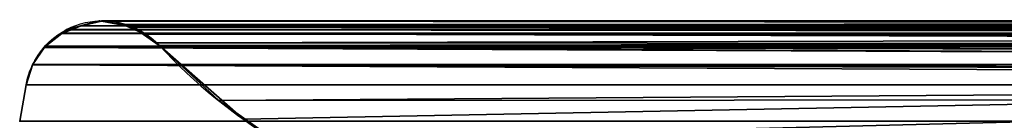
# Model space of a CAD drawing. Header units: millimetres. Extents: x -322 to 8072, y -96 to 57.
# Tile 63 of 256: x 1256.82 to 1315.79, y 1.47 to 7.48. Entities that reach past the tile are written whole.
import ezdxf

# ---------------------------------------------------------------- set-up
doc = ezdxf.new("R2010")
doc.units = ezdxf.units.MM
doc.layers.add('151', color=7, linetype='Continuous', true_color=0xffffff)

# ---------------------------------------------------------------- blocks, each defined once
blk = doc.blocks.new('UG_SURFACE_012')
at = {"layer": '151', "color": 252, "linetype": 'Continuous', "lineweight": 35}
for points in [[(1259.338, 6.662, 1898.662), (1259.354, 6.674, 1898.646), (1260.482, 7.115, 447.482)], [(1260.482, 7.115, 447.482), (1260.478, 7.114, 447.478), (1259.338, 6.662, 1898.662)], [(1259.338, 6.662, 1898.662), (1260.478, 7.114, 447.478), (1259.604, 6.879, 446.604)], [(1260.482, 7.115, 447.482), (1259.354, 6.674, 1898.646), (1259.662, 6.909, 1898.338)], [(1500, 7.05, 446.963), (1259.604, 6.879, 446.604), (1260.478, 7.114, 447.478)], [(1259.662, 6.909, 1898.338), (1260.482, 7.107, 1897.518), (1260.482, 7.115, 447.482)], [(1740.647, 6.679, 1898.647), (1260.482, 7.107, 1897.518), (1259.662, 6.909, 1898.338)], [(1260.478, 7.114, 447.478), (1500, 7.154, 447.481), (1500, 7.05, 446.963)], [(1500, 7.154, 447.481), (1260.478, 7.114, 447.478), (1260.482, 7.115, 447.482)], [(1500, 7.16, 447.51), (1260.482, 7.115, 447.482), (1261.606, 7.417, 448.606)], [(1261.606, 7.417, 448.606), (1260.482, 7.107, 1897.518), (1260.505, 7.113, 1897.495)], [(1261.606, 7.417, 448.606), (1260.482, 7.115, 447.482), (1260.482, 7.107, 1897.518)], [(1260.482, 7.115, 447.482), (1500, 7.16, 447.51), (1500, 7.154, 447.481)], [(1260.505, 7.113, 1897.495), (1260.482, 7.107, 1897.518), (1740.396, 6.879, 1898.396)], [(1260.482, 7.107, 1897.518), (1740.645, 6.681, 1898.645), (1740.396, 6.879, 1898.396)], [(1260.482, 7.107, 1897.518), (1740.647, 6.679, 1898.647), (1740.645, 6.681, 1898.645)], [(1260.505, 7.113, 1897.495), (1261.709, 7.397, 448.709), (1261.606, 7.417, 448.606)], [(1261.713, 7.404, 1896.287), (1260.505, 7.113, 1897.495), (1739.494, 7.103, 1897.494)], [(1260.505, 7.113, 1897.495), (1261.713, 7.404, 1896.287), (1261.709, 7.397, 448.709)], [(1740.396, 6.879, 1898.396), (1739.494, 7.103, 1897.494), (1260.505, 7.113, 1897.495)], [(1261.606, 7.417, 448.606), (1261.709, 7.397, 448.709), (1500, 7.16, 447.51)], [(1261.709, 7.397, 448.709), (1261.713, 7.404, 1896.287), (1261.751, 7.413, 1896.249)], [(1261.751, 7.413, 1896.249), (1263, 7.151, 450), (1261.709, 7.397, 448.709)], [(1261.709, 7.397, 448.709), (1261.709, 7.397, 448.709), (1261.713, 7.404, 1896.287)], [(1261.709, 7.397, 448.709), (1261.709, 7.397, 448.709), (1500, 7.402, 448.715), (1500, 7.16, 447.51)], [(1500, 7.402, 448.715), (1261.709, 7.397, 448.709), (1263, 7.151, 450)], [(1261.751, 7.413, 1896.249), (1261.713, 7.404, 1896.287), (1739.488, 7.105, 1897.488)], [(1261.713, 7.404, 1896.287), (1739.494, 7.103, 1897.494), (1739.488, 7.105, 1897.488)], [(1261.781, 7.42, 1896.219), (1261.751, 7.413, 1896.249), (1738.249, 7.413, 1896.249)], [(1261.751, 7.413, 1896.249), (1261.781, 7.42, 1896.219), (1263, 7.151, 450)], [(1739.488, 7.105, 1897.488), (1738.249, 7.413, 1896.249), (1261.751, 7.413, 1896.249)], [(1263.004, 7.187, 1894.996), (1261.781, 7.42, 1896.219), (1738.249, 7.413, 1896.249)], [(1261.781, 7.42, 1896.219), (1263.004, 7.187, 1894.996), (1263, 7.151, 450)], [(1500, 7.42, 448.804), (1263, 7.151, 450), (1263.002, 7.151, 450.002)], [(1500, 7.42, 448.804), (1500, 7.41, 448.752), (1263, 7.151, 450)], [(1500, 7.41, 448.752), (1500, 7.402, 448.715), (1263, 7.151, 450)], [(1263.002, 7.151, 450.002), (1263, 7.151, 450), (1263.004, 7.187, 1894.996)], [(1263.002, 7.151, 450.002), (1500, 7.17, 449.992), (1500, 7.42, 448.804)], [(1263.004, 7.187, 1894.996), (1263.654, 7.026, 450.654), (1263.002, 7.151, 450.002)], [(1500, 7.16, 450.039), (1500, 7.17, 449.992), (1263.002, 7.151, 450.002)], [(1500, 7.16, 450.039), (1263.002, 7.151, 450.002), (1263.654, 7.026, 450.654)], [(1263.004, 7.187, 1894.996), (1738.249, 7.413, 1896.249), (1738.249, 7.413, 1896.249)], [(1738.249, 7.413, 1896.249), (1263.051, 7.177, 1894.949), (1263.004, 7.187, 1894.996)], [(1263.654, 7.026, 450.654), (1263.004, 7.187, 1894.996), (1263.051, 7.177, 1894.949)], [(1738.249, 7.413, 1896.249), (1738.219, 7.42, 1896.219), (1263.051, 7.177, 1894.949)], [(1738.219, 7.42, 1896.219), (1736.953, 7.154, 1894.953), (1736.951, 7.154, 1894.951), (1263.051, 7.177, 1894.949)], [(1263.496, 7.092, 1894.504), (1263.051, 7.177, 1894.949), (1736.951, 7.154, 1894.951)], [(1263.051, 7.177, 1894.949), (1264.188, 6.666, 451.188), (1263.654, 7.026, 450.654)], [(1263.051, 7.177, 1894.949), (1263.496, 7.092, 1894.504), (1264.188, 6.666, 451.188)], [(1264.175, 6.63, 1893.825), (1263.496, 7.092, 1894.504), (1736.951, 7.154, 1894.951)], [(1263.496, 7.092, 1894.504), (1264.175, 6.63, 1893.825), (1264.188, 6.666, 451.188)], [(1263.654, 7.026, 450.654), (1500, 7.033, 450.638), (1500, 7.16, 450.039)], [(1264.175, 6.63, 1893.825), (1736.951, 7.154, 1894.951), (1736.346, 7.026, 1894.346)], [(1258.32, 5.864, 1899.68), (1258.329, 5.877, 1899.671), (1259.337, 6.666, 446.337)], [(1259.337, 6.666, 446.337), (1259.334, 6.664, 446.334), (1258.32, 5.864, 1899.68)], [(1500, 5.97, 445.407), (1258.32, 5.859, 445.32), (1259.334, 6.664, 446.334)], [(1259.334, 6.664, 446.334), (1258.32, 5.859, 445.32), (1258.32, 5.864, 1899.68)], [(1259.337, 6.666, 446.337), (1258.329, 5.877, 1899.671), (1258.349, 5.908, 1899.651)], [(1258.349, 5.908, 1899.651), (1259.338, 6.662, 1898.662), (1259.337, 6.666, 446.337)], [(1741.669, 5.867, 1899.669), (1259.338, 6.662, 1898.662), (1258.349, 5.908, 1899.651)], [(1500, 6.638, 446.37), (1259.334, 6.664, 446.334), (1259.337, 6.666, 446.337)], [(1259.334, 6.664, 446.334), (1500, 6.638, 446.37), (1500, 5.97, 445.407)], [(1500, 6.651, 446.389), (1259.337, 6.666, 446.337), (1259.604, 6.879, 446.604)], [(1259.604, 6.879, 446.604), (1259.337, 6.666, 446.337), (1259.338, 6.662, 1898.662)], [(1259.337, 6.666, 446.337), (1500, 6.651, 446.389), (1500, 6.638, 446.37)], [(1259.354, 6.674, 1898.646), (1259.338, 6.662, 1898.662), (1741.669, 5.867, 1899.669)], [(1259.662, 6.909, 1898.338), (1259.354, 6.674, 1898.646), (1740.647, 6.679, 1898.647)], [(1741.668, 5.868, 1899.668), (1740.647, 6.679, 1898.647), (1259.354, 6.674, 1898.646)], [(1741.669, 5.867, 1899.669), (1741.668, 5.868, 1899.668), (1259.354, 6.674, 1898.646)], [(1259.604, 6.879, 446.604), (1500, 7.05, 446.963), (1500, 6.651, 446.389)], [(1263.654, 7.026, 450.654), (1500, 6.663, 451.161), (1500, 7.033, 450.638)], [(1500, 6.663, 451.161), (1263.654, 7.026, 450.654), (1264.188, 6.666, 451.188)], [(1736.346, 7.026, 1894.346), (1264.228, 6.593, 1893.772), (1264.175, 6.63, 1893.825)], [(1264.193, 6.663, 451.193), (1264.188, 6.666, 451.188), (1264.175, 6.63, 1893.825)], [(1264.175, 6.63, 1893.825), (1265.024, 6.102, 452.024), (1264.193, 6.663, 451.193)], [(1265.024, 6.102, 452.024), (1264.175, 6.63, 1893.825), (1264.228, 6.593, 1893.772)], [(1264.188, 6.666, 451.188), (1264.193, 6.663, 451.193), (1500, 6.663, 451.161)], [(1500, 6.631, 451.206), (1264.193, 6.663, 451.193), (1265.024, 6.102, 452.024)], [(1500, 6.631, 451.206), (1500, 6.663, 451.161), (1264.193, 6.663, 451.193)], [(1736.346, 7.026, 1894.346), (1735.774, 6.619, 1893.774), (1735.768, 6.615, 1893.768), (1264.228, 6.593, 1893.772)], [(1265.179, 5.945, 1892.821), (1264.228, 6.593, 1893.772), (1735.768, 6.615, 1893.768)], [(1264.228, 6.593, 1893.772), (1265.187, 5.936, 452.187), (1265.024, 6.102, 452.024)], [(1264.228, 6.593, 1893.772), (1265.179, 5.945, 1892.821), (1265.187, 5.936, 452.187)], [(1265.024, 6.102, 452.024), (1500, 5.936, 452.187), (1500, 6.631, 451.206)], [(1265.179, 5.945, 1892.821), (1735.768, 6.615, 1893.768), (1734.813, 5.936, 1892.813)], [(1258.32, 5.859, 445.32), (1500, 5.97, 445.407), (1500, 5.87, 445.345)], [(1258.349, 5.908, 1899.651), (1258.329, 5.877, 1899.671), (1741.669, 5.867, 1899.669)], [(1265.024, 6.102, 452.024), (1265.187, 5.936, 452.187), (1500, 5.936, 452.187)], [(1734.813, 5.936, 1892.813), (1265.187, 5.936, 1892.813), (1265.179, 5.945, 1892.821)], [(1265.179, 5.945, 1892.821), (1265.187, 5.936, 1892.813), (1265.187, 5.936, 452.187)], [(1268.737, 2.641, 1889.263), (1265.187, 5.936, 1892.813), (1734.813, 5.936, 1892.813)], [(1500, 5.936, 452.187), (1265.187, 5.936, 452.187), (1270.219, 1.525, 457.219)], [(1270.219, 1.525, 457.219), (1265.187, 5.936, 1892.813), (1268.737, 2.641, 1889.263)], [(1270.219, 1.525, 457.219), (1265.187, 5.936, 452.187), (1265.187, 5.936, 1892.813)], [(1268.737, 2.641, 1889.263), (1734.813, 5.936, 1892.813), (1731.65, 2.955, 1889.65)], [(1500, 5.936, 452.187), (1270.219, 1.525, 457.219), (1272.144, 0.256, 459.144)], [(1272.144, 0.256, 459.144), (1500, 0.256, 459.144), (1500, 5.936, 452.187)], [(1257.589, 4.78, 1900.411), (1257.593, 4.786, 1900.407), (1258.32, 5.859, 445.32)], [(1258.32, 5.859, 445.32), (1258.319, 5.858, 445.319), (1257.589, 4.78, 1900.411)], [(1257.589, 4.78, 1900.411), (1258.319, 5.858, 445.319), (1258.271, 5.819, 445.271)], [(1257.589, 4.78, 1900.411), (1258.271, 5.819, 445.271), (1257.611, 4.827, 444.611)], [(1258.32, 5.864, 1899.68), (1257.593, 4.786, 1900.407), (1742.403, 4.784, 1900.403)], [(1257.593, 4.786, 1900.407), (1258.32, 5.864, 1899.68), (1258.32, 5.859, 445.32)], [(1257.611, 4.827, 444.611), (1258.271, 5.819, 445.271), (1500, 4.751, 444.652)], [(1500, 4.751, 444.652), (1258.271, 5.819, 445.271), (1258.319, 5.858, 445.319)], [(1500, 5.87, 445.345), (1258.319, 5.858, 445.319), (1258.32, 5.859, 445.32)], [(1500, 5.87, 445.345), (1500, 5.857, 445.337), (1258.319, 5.858, 445.319)], [(1258.319, 5.858, 445.319), (1500, 5.857, 445.337), (1500, 4.751, 444.652)], [(1258.329, 5.877, 1899.671), (1258.32, 5.864, 1899.68), (1742.403, 4.784, 1900.403)], [(1258.329, 5.877, 1899.671), (1742.403, 4.785, 1900.403), (1742.389, 4.827, 1900.389)], [(1742.389, 4.827, 1900.389), (1741.729, 5.819, 1899.729), (1258.329, 5.877, 1899.671)], [(1742.403, 4.784, 1900.403), (1742.403, 4.785, 1900.403), (1258.329, 5.877, 1899.671)], [(1741.729, 5.819, 1899.729), (1741.669, 5.867, 1899.669), (1258.329, 5.877, 1899.671)], [(1257.587, 4.777, 1900.413), (1257.203, 3.582, 1900.797), (1742.797, 3.582, 1900.797)], [(1257.595, 4.776, 444.595), (1257.203, 3.582, 1900.797), (1257.587, 4.777, 1900.413)], [(1500, 3.582, 444.203), (1257.203, 3.582, 444.203), (1257.595, 4.776, 444.595)], [(1257.595, 4.776, 444.595), (1257.203, 3.582, 444.203), (1257.203, 3.582, 1900.797)], [(1742.797, 3.582, 1900.797), (1257.589, 4.78, 1900.411), (1257.587, 4.777, 1900.413)], [(1257.595, 4.776, 444.595), (1257.587, 4.777, 1900.413), (1257.589, 4.78, 1900.411)], [(1257.611, 4.827, 444.611), (1257.595, 4.777, 444.595), (1257.589, 4.78, 1900.411)], [(1257.593, 4.786, 1900.407), (1257.589, 4.78, 1900.411), (1742.797, 3.582, 1900.797)], [(1257.589, 4.78, 1900.411), (1257.595, 4.777, 444.595), (1257.595, 4.776, 444.595)], [(1742.797, 3.582, 1900.797), (1742.403, 4.784, 1900.403), (1257.593, 4.786, 1900.407)], [(1500, 4.751, 444.652), (1257.595, 4.777, 444.595), (1257.611, 4.827, 444.611)], [(1500, 4.744, 444.648), (1257.595, 4.776, 444.595), (1257.595, 4.777, 444.595)], [(1257.595, 4.777, 444.595), (1500, 4.751, 444.652), (1500, 4.744, 444.648)], [(1257.595, 4.776, 444.595), (1500, 4.744, 444.648), (1500, 4.37, 444.415)], [(1257.595, 4.776, 444.595), (1500, 4.37, 444.415), (1500, 3.582, 444.203)], [(1257.203, 3.582, 1900.797), (1256.818, 1.409, 1901.182), (1743.182, 1.409, 1901.182), (1742.797, 3.582, 1900.797)], [(1257.203, 3.582, 444.203), (1256.818, 1.409, 443.818), (1256.818, 1.409, 1901.182), (1257.203, 3.582, 1900.797)], [(1500, 1.409, 443.818), (1256.818, 1.409, 443.818), (1257.203, 3.582, 444.203), (1500, 3.582, 444.203)], [(1272.144, 0.256, 1885.856), (1268.737, 2.641, 1889.263), (1731.65, 2.955, 1889.65)], [(1731.65, 2.955, 1889.65), (1727.856, 0.256, 1885.856), (1272.144, 0.256, 1885.856)], [(1268.737, 2.641, 1889.263), (1272.144, 0.256, 1885.856), (1272.144, 0.256, 459.144)], [(1272.144, 0.256, 459.144), (1270.219, 1.525, 457.219), (1268.737, 2.641, 1889.263)]]:
    blk.add_3dface(points, dxfattribs=at)

msp = doc.modelspace()

# ---------------------------------------------------------------- linework, layer by layer
at = {"layer": '151', "color": 253, "linetype": 'Continuous', "lineweight": -3}
for p, q in [((1257.203, 3.582, 444.203), (1256.818, 1.409, 443.818)), ((1257.203, 3.582, 1900.797), (1256.818, 1.409, 1901.182))]:
    msp.add_line(p, q, dxfattribs=at)
for points in [[(1257.203, 3.582, 444.203), (1257.395, 4.664, 444.395), (1257.945, 5.544, 444.945), (1259.237, 6.762, 446.237), (1259.989, 7.132, 446.989), (1261.514, 7.478, 448.514), (1262.305, 7.457, 449.305), (1263.821, 7.022, 450.821), (1264.564, 6.606, 451.564), (1265.187, 5.936, 452.187)], [(1257.203, 3.582, 1900.797), (1257.395, 4.664, 1900.605), (1257.944, 5.543, 1900.056), (1259.239, 6.764, 1898.761), (1259.993, 7.133, 1898.007), (1261.516, 7.478, 1896.484), (1262.308, 7.458, 1895.692), (1263.831, 7.019, 1894.169), (1264.561, 6.609, 1893.439), (1265.187, 5.936, 1892.813)]]:
    msp.add_open_spline(points, degree=3, knots=[0, 0, 0, 0, 0.25, 0.25, 0.5, 0.5, 0.75, 0.75, 1, 1, 1, 1], dxfattribs=at)
for points in [[(1265.187, 5.936, 452.187), (1265.187, 5.936, 932.396), (1265.187, 5.936, 1412.604), (1265.187, 5.936, 1892.813)], [(1265.187, 5.936, 1892.813), (1421.729, 5.936, 1892.813), (1578.271, 5.936, 1892.813), (1734.813, 5.936, 1892.813)], [(1500, 5.936, 452.187), (1421.729, 5.936, 452.187), (1343.458, 5.936, 452.187), (1265.187, 5.936, 452.187)], [(1265.187, 5.936, 1892.813), (1267.325, 3.636, 1890.675), (1269.677, 1.76, 1888.323), (1272.144, 0.256, 1885.856)], [(1265.187, 5.936, 452.187), (1267.323, 3.637, 454.323), (1269.678, 1.759, 456.678), (1272.144, 0.256, 459.144)], [(1257.203, 3.582, 444.203), (1257.203, 3.582, 929.734), (1257.203, 3.582, 1415.266), (1257.203, 3.582, 1900.797)], [(1257.203, 3.582, 1900.797), (1419.068, 3.582, 1900.797), (1580.932, 3.582, 1900.797), (1742.797, 3.582, 1900.797)], [(1500, 3.582, 444.203), (1419.068, 3.582, 444.203), (1338.135, 3.582, 444.203), (1257.203, 3.582, 444.203)]]:
    msp.add_open_spline(points, degree=3, dxfattribs=at)

# ---------------------------------------------------------------- block references
msp.add_blockref('UG_SURFACE_012', (0, 0), dxfattribs=at)

doc.saveas('drawing.dxf')
